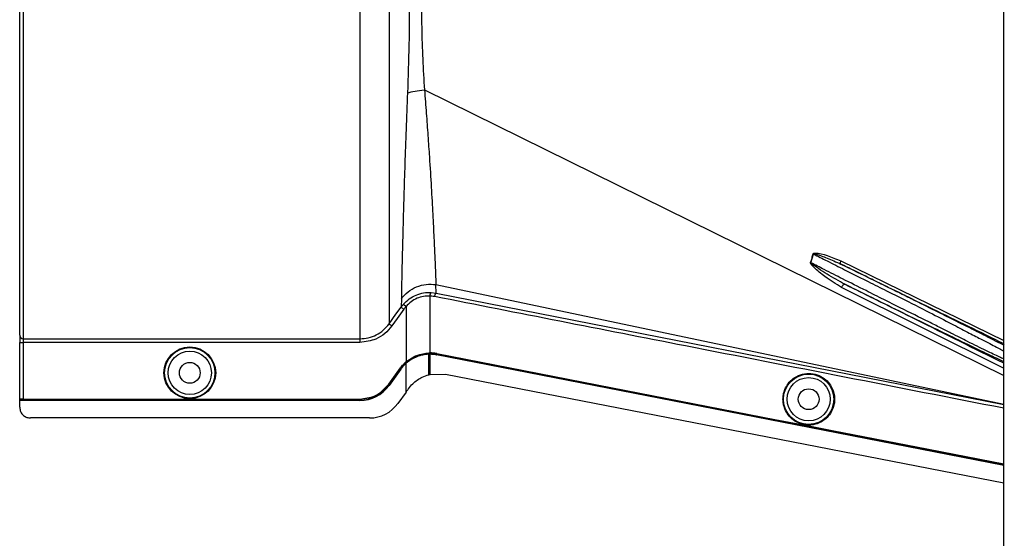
# Model space of a CAD drawing. Header units: inches. Extents: x -3977 to 448, y -4288 to 2176.
# Tile 159 of 206: x -3959 to -3822, y 1878 to 1950. Entities that reach past the tile are written whole.
import ezdxf

# ---------------------------------------------------------------- set-up
doc = ezdxf.new("R2010")
doc.units = ezdxf.units.IN
doc.header["$MEASUREMENT"] = 0

msp = doc.modelspace()

# ---------------------------------------------------------------- linework, layer by layer
at = {"color": 7, "linetype": 'Continuous', "lineweight": 25}
msp.add_line((-3822.013, 1738.624), (-3822.013, 2023.624), dxfattribs=at)
at = {"color": 2, "linetype": 'Continuous', "lineweight": 25}
for p, q in [((-3959.214, 1906.265), (-3959.214, 2001.032)), ((-3958.714, 2001.482), (-3958.714, 1905.766)), ((-3902.778, 1940.443), (-3822.013, 1900.662)), ((-3848.906, 1916.375), (-3848.542, 1917.58)), ((-3844.741, 1916.641), (-3822.013, 1905.551)), ((-3901.134, 1912.142), (-3901.185, 1913.326)), ((-3901.185, 1913.326), (-3822.013, 1896.672)), ((-3821.944, 1901.643), (-3844.61, 1912.936)), ((-3905.995, 1911.361), (-3906.038, 1910.19)), ((-3902.015, 1911.73), (-3902.015, 1903.803)), ((-3901.843, 1912.229), (-3901.134, 1912.142)), ((-3901.134, 1912.142), (-3822.013, 1896.63)), ((-3905.71, 1910.599), (-3905.337, 1910.267)), ((-3905.337, 1910.267), (-3905.337, 1902.563)), ((-3959.214, 1906.265), (-3959.214, 1905.267)), ((-3958.714, 1905.766), (-3911.776, 1905.766)), ((-3958.714, 1905.766), (-3958.714, 1905.267)), ((-3959.214, 1905.267), (-3958.714, 1905.267)), ((-3959.214, 1897.36), (-3959.214, 1905.267)), ((-3911.776, 1905.267), (-3958.714, 1905.267)), ((-3958.714, 1905.267), (-3958.714, 1897.369)), ((-3902.175, 1903.801), (-3902.173, 1903.757)), ((-3902.173, 1903.757), (-3902.173, 1903.638)), ((-3902.173, 1901.178), (-3902.173, 1903.607)), ((-3902.015, 1903.609), (-3902.015, 1901.148)), ((-3901.075, 1903.71), (-3901.083, 1903.666)), ((-3901.083, 1903.516), (-3901.077, 1903.547)), ((-3907.752, 1899.43), (-3906.111, 1901.712)), ((-3906.101, 1901.554), (-3907.742, 1899.273)), ((-3906.076, 1901.686), (-3907.717, 1899.405)), ((-3906.076, 1901.536), (-3907.717, 1899.255)), ((-3906.111, 1901.712), (-3906.076, 1901.686)), ((-3906.076, 1901.536), (-3906.101, 1901.554)), ((-3905.366, 1902.538), (-3905.337, 1902.505)), ((-3905.357, 1902.378), (-3905.337, 1902.355)), ((-3905.337, 1902.396), (-3905.337, 1902.505)), ((-3905.337, 1898.352), (-3905.337, 1902.355)), ((-3902.173, 1900.767), (-3902.173, 1901.178)), ((-3902.015, 1901.148), (-3902.015, 1900.806)), ((-3901.995, 1900.811), (-3899.865, 1900.841)), ((-3899.865, 1900.841), (-3822.013, 1885.691)), ((-3907.717, 1899.405), (-3907.752, 1899.43)), ((-3907.742, 1899.273), (-3907.717, 1899.255)), ((-3959.214, 1897.36), (-3959.214, 1897.325)), ((-3959.214, 1897.205), (-3959.214, 1897.325)), ((-3911.776, 1897.325), (-3959.214, 1897.325)), ((-3958.714, 1897.369), (-3911.776, 1897.369)), ((-3911.776, 1897.369), (-3911.776, 1897.325)), ((-3905.337, 1898.352), (-3906.476, 1896.769)), ((-3911.776, 1897.205), (-3959.214, 1897.205)), ((-3959.214, 1897.175), (-3959.214, 1897.205)), ((-3911.776, 1897.175), (-3959.214, 1897.175)), ((-3959.214, 1896.235), (-3959.214, 1897.175)), ((-3911.776, 1897.175), (-3911.776, 1897.205)), ((-3910.445, 1894.735), (-3957.714, 1894.735)), ((-3853.906, 1894.533), (-3853.914, 1894.49)), ((-3845.917, 1892.978), (-3845.925, 1892.935))]:
    msp.add_line(p, q, dxfattribs=at)
at = {"color": 2, "linetype": 'Continuous', "lineweight": 25, "flags": 128}
for points in [[(-3844.741, 1916.641), (-3844.769, 1916.562), (-3844.789, 1916.485), (-3844.801, 1916.413), (-3844.804, 1916.346), (-3844.798, 1916.289), (-3844.784, 1916.241), (-3844.762, 1916.205), (-3844.733, 1916.181)], [(-3844.61, 1912.936), (-3844.564, 1913.034), (-3844.511, 1913.128), (-3844.451, 1913.211), (-3844.387, 1913.281), (-3844.324, 1913.335), (-3844.263, 1913.368), (-3844.209, 1913.381), (-3844.162, 1913.372)], [(-3907.717, 1907.851), (-3906.762, 1909.181), (-3906.038, 1910.19)], [(-3905.632, 1909.898), (-3906.572, 1908.588), (-3907.311, 1907.559)], [(-3902.015, 1903.639), (-3902.104, 1903.638), (-3902.174, 1903.638)], [(-3902.174, 1903.638), (-3902.174, 1903.62), (-3902.173, 1903.607)], [(-3902.015, 1903.609), (-3902.015, 1903.626), (-3902.015, 1903.639)], [(-3901.083, 1903.666), (-3874.668, 1898.528), (-3853.914, 1894.49)], [(-3822.013, 1888.129), (-3866.268, 1896.744), (-3901.083, 1903.516)], [(-3822.013, 1888.161), (-3866.275, 1896.776), (-3901.077, 1903.547)], [(-3901.075, 1903.71), (-3874.66, 1898.572), (-3853.906, 1894.533)], [(-3901.995, 1900.811), (-3902.006, 1900.808), (-3902.015, 1900.806)], [(-3853.914, 1894.49), (-3849.441, 1893.619), (-3845.925, 1892.935)], [(-3853.906, 1894.533), (-3849.432, 1893.663), (-3845.917, 1892.978)], [(-3845.925, 1892.935), (-3832.518, 1890.325), (-3822.013, 1888.279)], [(-3845.917, 1892.978), (-3832.509, 1890.368), (-3822.013, 1888.324)]]:
    msp.add_lwpolyline(points, dxfattribs=at)
at = {"color": 2, "linetype": 'Continuous', "lineweight": 25}
for centre, radius in [((-3935.495, 1901.025), 3.605), ((-3935.495, 1901.025), 3.509), ((-3935.495, 1901.025), 3.012), ((-3935.495, 1901.025), 1.45), ((-3849.213, 1897.344), 3.509), ((-3849.213, 1897.344), 3.012), ((-3849.213, 1897.344), 1.45)]:
    msp.add_circle(centre, radius, dxfattribs=at)
for centre, radius, start, end in [((-3847.42, 1921.37), 3.952, 252.84395, 253.5205), ((-3847.831, 1919.034), 2.868, 247.2306, 247.97796), ((-3901.42, 1911.804), 0.599, 134.82521, 187.0422), ((-3958.714, 1906.265), 0.5, 180.05508, 270.05497), ((-3911.776, 1902.175), 4.969, 270, 324.26784), ((-3911.776, 1902.175), 5, 270, 324.26784), ((-3910.445, 1899.625), 4.89, 270, 324.26784)]:
    msp.add_arc(centre, radius, start, end, dxfattribs=at)
msp.add_ellipse((-3903.565, 1903.653), major_axis=(4.773, 0.033), ratio=0.0122176, start_param=5.008114, end_param=5.042953, dxfattribs=at)
for points in [[(-3911.776, 1953.624), (-3911.776, 1951.614), (-3911.776, 1947.595), (-3911.776, 1941.661), (-3911.776, 1935.916), (-3911.776, 1930.451), (-3911.776, 1925.351), (-3911.776, 1920.698), (-3911.776, 1916.564), (-3911.776, 1913.017), (-3911.776, 1910.107), (-3911.776, 1907.898), (-3911.776, 1906.358), (-3911.776, 1905.963), (-3911.776, 1905.766)], [(-3911.776, 1905.766), (-3911.776, 1905.755), (-3911.776, 1905.733), (-3911.776, 1905.616), (-3911.776, 1905.455), (-3911.776, 1905.33), (-3911.776, 1905.267)]]:
    msp.add_open_spline(points, degree=3, dxfattribs=at)
for points, knots in [([(-3907.717, 1953.624), (-3907.717, 1951.865), (-3907.717, 1948.273), (-3907.717, 1942.858), (-3907.717, 1937.418), (-3907.717, 1932.088), (-3907.717, 1927.013), (-3907.717, 1922.337), (-3907.717, 1918.19), (-3907.717, 1914.675), (-3907.717, 1911.858), (-3907.717, 1909.787), (-3907.717, 1908.393), (-3907.717, 1908.029), (-3907.717, 1907.851)], [0, 0, 0, 0, 0.0764204, 0.1560238, 0.2384089, 0.3230616, 0.4093667, 0.4966296, 0.584108, 0.6710485, 0.7567251, 0.840474, 0.9217211, 1, 1, 1, 1]), ([(-3904.88, 1953.624), (-3904.889, 1951.329), (-3904.909, 1946.737), (-3905.065, 1942.275), (-3905.143, 1940.044)], [0, 0, 0, 0, 0.4998677, 1, 1, 1, 1]), ([(-3903.212, 1953.624), (-3903.202, 1952.137), (-3903.184, 1949.16), (-3903.042, 1944.736), (-3902.867, 1941.876), (-3902.779, 1940.443)], [0, 0, 0, 0, 0.3326232, 0.6656434, 1, 1, 1, 1]), ([(-3905.143, 1940.044), (-3905.212, 1938.322), (-3905.351, 1934.886), (-3905.518, 1930.064), (-3905.656, 1925.608), (-3905.769, 1921.599), (-3905.86, 1918.107), (-3905.929, 1915.194), (-3905.981, 1912.849), (-3905.99, 1911.859), (-3905.995, 1911.361)], [0, 0, 0, 0, 0.1249785, 0.2494317, 0.3749119, 0.4994749, 0.6246067, 0.7497121, 0.8742813, 1, 1, 1, 1]), ([(-3905.143, 1940.044), (-3904.817, 1940.137), (-3904.164, 1940.324), (-3903.241, 1940.404), (-3902.779, 1940.443)], [0, 0, 0, 0, 0.5000218, 1, 1, 1, 1]), ([(-3902.778, 1940.444), (-3902.693, 1939.353), (-3902.524, 1937.186), (-3902.294, 1934.068), (-3902.057, 1930.581), (-3901.828, 1926.848), (-3901.621, 1923.057), (-3901.453, 1919.746), (-3901.324, 1916.975), (-3901.225, 1914.741), (-3901.198, 1913.799), (-3901.185, 1913.326)], [0, 0, 0, 0, 0.084405, 0.167683, 0.2508255, 0.3762115, 0.5005933, 0.6255551, 0.7504676, 0.8747621, 1, 1, 1, 1]), ([(-3848.941, 1916.389), (-3848.872, 1916.6), (-3848.742, 1916.998), (-3848.636, 1917.403), (-3848.586, 1917.593)], [0, 0, 0, 0, 0.5320089, 1, 1, 1, 1]), ([(-3848.586, 1917.593), (-3848.583, 1917.602), (-3848.577, 1917.621), (-3848.551, 1917.654), (-3848.466, 1917.704), (-3847.801, 1917.753), (-3846.526, 1917.373), (-3845.368, 1916.898), (-3844.741, 1916.641)], [0, 0, 0, 0, 0.0062895, 0.0128488, 0.0284102, 0.0757073, 0.4997845, 1, 1, 1, 1]), ([(-3848.542, 1917.58), (-3848.541, 1917.583), (-3848.54, 1917.588), (-3848.536, 1917.596), (-3848.529, 1917.602), (-3848.518, 1917.608), (-3848.501, 1917.613), (-3848.379, 1917.62), (-3848.181, 1917.56), (-3847.843, 1917.465), (-3847.34, 1917.29), (-3846.276, 1916.892), (-3845.372, 1916.476), (-3844.733, 1916.181)], [0, 0, 0, 0, 0.002002, 0.0039182, 0.0059178, 0.0081145, 0.0132777, 0.0194868, 0.0994036, 0.1644525, 0.2820291, 0.4928409, 1, 1, 1, 1]), ([(-3848.542, 1917.58), (-3847.912, 1917.263), (-3846.492, 1916.548), (-3844.039, 1915.315), (-3842.211, 1914.396), (-3841.213, 1913.894)], [0, 0, 0, 0, 0.26571856, 0.59905503, 1, 1, 1, 1]), ([(-3844.61, 1912.936), (-3845.397, 1913.416), (-3846.754, 1914.244), (-3848.144, 1915.374), (-3848.792, 1916.025), (-3848.928, 1916.248), (-3848.947, 1916.33), (-3848.947, 1916.366), (-3848.943, 1916.382), (-3848.941, 1916.389)], [0, 0, 0, 0, 0.49871053, 0.85962412, 0.95470066, 0.98237053, 0.99206952, 0.9961825, 1, 1, 1, 1]), ([(-3844.162, 1913.372), (-3844.996, 1913.827), (-3846.255, 1914.513), (-3847.642, 1915.407), (-3848.325, 1915.869), (-3848.655, 1916.109), (-3848.808, 1916.239), (-3848.876, 1916.305), (-3848.902, 1916.341), (-3848.907, 1916.359), (-3848.907, 1916.368), (-3848.907, 1916.373), (-3848.906, 1916.375)], [0, 0, 0, 0, 0.5009066, 0.755241, 0.8820707, 0.9446164, 0.9748532, 0.9894631, 0.9953788, 0.9977943, 0.9989073, 1, 1, 1, 1]), ([(-3841.213, 1912.475), (-3842.303, 1913.024), (-3844.268, 1914.013), (-3846.841, 1915.319), (-3848.286, 1916.058), (-3848.906, 1916.375)], [0, 0, 0, 0, 0.415954, 0.7493023, 1, 1, 1, 1]), ([(-3821.934, 1904.829), (-3822.172, 1904.952), (-3822.516, 1905.129), (-3822.984, 1905.368), (-3823.204, 1905.48), (-3823.31, 1905.534), (-3823.369, 1905.564), (-3823.637, 1905.701), (-3824.096, 1905.933), (-3824.716, 1906.247), (-3825.126, 1906.454), (-3825.341, 1906.562), (-3825.415, 1906.6), (-3825.444, 1906.615), (-3825.781, 1906.784), (-3826.607, 1907.2), (-3827.949, 1907.872), (-3829.496, 1908.646), (-3831.214, 1909.502), (-3833.031, 1910.405), (-3834.988, 1911.376), (-3836.776, 1912.261), (-3838.707, 1913.216), (-3840.732, 1914.214), (-3842.804, 1915.234), (-3844.145, 1915.893), (-3844.733, 1916.181)], [0, 0, 0, 0, 0.0612189, 0.0880704, 0.1005426, 0.1065388, 0.1094768, 0.1123746, 0.159691, 0.195523, 0.2196359, 0.2272587, 0.2299562, 0.2314913, 0.2319099, 0.2834138, 0.3575026, 0.4213474, 0.4874233, 0.5724059, 0.6379681, 0.7128717, 0.7733539, 0.8517162, 0.9349551, 1, 1, 1, 1]), ([(-3844.733, 1916.181), (-3840.478, 1914.108), (-3832.907, 1910.417), (-3825.331, 1906.724), (-3822.013, 1905.107)], [0, 0, 0, 0, 0.56194848, 1, 1, 1, 1]), ([(-3841.213, 1913.894), (-3840.365, 1913.468), (-3838.728, 1912.645), (-3835.723, 1911.148), (-3832.51, 1909.533), (-3829.433, 1907.935), (-3827.424, 1906.875), (-3826.125, 1906.21), (-3825.261, 1905.766), (-3823.989, 1905.111), (-3822.734, 1904.46), (-3822.203, 1904.168), (-3822.013, 1904.063)], [0, 0, 0, 0, 0.1017255, 0.1964396, 0.3646609, 0.5050091, 0.6175958, 0.6698671, 0.7212359, 0.7717327, 0.9180818, 1, 1, 1, 1]), ([(-3905.995, 1911.361), (-3905.705, 1911.696), (-3905.112, 1912.377), (-3903.898, 1913.054), (-3902.55, 1913.424), (-3901.634, 1913.359), (-3901.185, 1913.326)], [0, 0, 0, 0, 0.2452308, 0.5, 0.7547692, 1, 1, 1, 1]), ([(-3844.162, 1913.372), (-3842.813, 1912.707), (-3840.115, 1911.376), (-3836.081, 1909.396), (-3832.224, 1907.51), (-3828.611, 1905.752), (-3825.469, 1904.235), (-3823.13, 1903.116), (-3822.333, 1902.748), (-3822.013, 1902.6)], [0, 0, 0, 0, 0.1470691, 0.2942244, 0.4413249, 0.5884811, 0.7425096, 0.8965522, 1, 1, 1, 1]), ([(-3822.013, 1902.35), (-3826.071, 1904.37), (-3833.455, 1908.044), (-3840.837, 1911.718), (-3844.162, 1913.372)], [0, 0, 0, 0, 0.5496523, 1, 1, 1, 1]), ([(-3822.013, 1902.938), (-3822.206, 1903.03), (-3822.741, 1903.283), (-3824.449, 1904.11), (-3826.433, 1905.074), (-3828.159, 1905.939), (-3829.404, 1906.573), (-3830.853, 1907.307), (-3833.159, 1908.468), (-3835.826, 1909.792), (-3838.785, 1911.257), (-3840.386, 1912.06), (-3841.213, 1912.475)], [0, 0, 0, 0, 0.0828469, 0.2288803, 0.3818909, 0.4370696, 0.498517, 0.5662656, 0.6403395, 0.8073374, 0.9004804, 1, 1, 1, 1]), ([(-3905.71, 1910.599), (-3905.449, 1910.858), (-3904.926, 1911.375), (-3903.952, 1911.898), (-3902.904, 1912.216), (-3902.197, 1912.224), (-3901.843, 1912.229)], [0, 0, 0, 0, 0.2504497, 0.501026, 0.7504119, 1, 1, 1, 1]), ([(-3902.015, 1911.73), (-3902.318, 1911.727), (-3902.925, 1911.721), (-3903.829, 1911.436), (-3904.668, 1910.963), (-3905.114, 1910.5), (-3905.337, 1910.267)], [0, 0, 0, 0, 0.24809771, 0.49645367, 0.74735706, 1, 1, 1, 1]), ([(-3901.377, 1911.651), (-3901.496, 1911.672), (-3901.707, 1911.709), (-3901.921, 1911.724), (-3902.015, 1911.73)], [0, 0, 0, 0, 0.5599329, 1, 1, 1, 1]), ([(-3901.134, 1912.142), (-3901.155, 1912.135), (-3901.187, 1912.124), (-3901.235, 1912.062), (-3901.271, 1911.998), (-3901.305, 1911.92), (-3901.344, 1911.806), (-3901.364, 1911.712), (-3901.377, 1911.651)], [0, 0, 0, 0, 0.2396351, 0.3684751, 0.5, 0.6315249, 0.7603649, 1, 1, 1, 1]), ([(-3822.013, 1896.09), (-3836.808, 1898.982), (-3863.266, 1904.154), (-3889.718, 1909.357), (-3901.377, 1911.651)], [0, 0, 0, 0, 0.5592139, 1, 1, 1, 1]), ([(-3906.038, 1910.19), (-3905.98, 1910.268), (-3905.876, 1910.409), (-3905.761, 1910.541), (-3905.71, 1910.599)], [0, 0, 0, 0, 0.5598158, 1, 1, 1, 1]), ([(-3906.038, 1910.19), (-3906.031, 1910.184), (-3906.015, 1910.173), (-3905.92, 1910.105), (-3905.786, 1910.009), (-3905.682, 1909.934), (-3905.632, 1909.898)], [0, 0, 0, 0, 0.24061816, 0.5, 0.75938184, 1, 1, 1, 1]), ([(-3905.337, 1910.267), (-3905.395, 1910.2), (-3905.498, 1910.081), (-3905.591, 1909.954), (-3905.632, 1909.898)], [0, 0, 0, 0, 0.55995964, 1, 1, 1, 1]), ([(-3911.776, 1905.766), (-3911.382, 1905.793), (-3910.592, 1905.847), (-3909.478, 1906.28), (-3908.475, 1906.934), (-3907.97, 1907.545), (-3907.717, 1907.851)], [0, 0, 0, 0, 0.2494565, 0.4996464, 0.7495448, 1, 1, 1, 1]), ([(-3907.311, 1907.559), (-3907.626, 1907.187), (-3908.255, 1906.444), (-3909.764, 1905.512), (-3911.013, 1905.36), (-3911.776, 1905.267)], [0, 0, 0, 0, 0.2811141, 0.5612729, 1, 1, 1, 1]), ([(-3907.717, 1907.851), (-3907.71, 1907.845), (-3907.695, 1907.835), (-3907.6, 1907.766), (-3907.465, 1907.67), (-3907.361, 1907.595), (-3907.311, 1907.559)], [0, 0, 0, 0, 0.2405936, 0.4999997, 0.7594059, 1, 1, 1, 1]), ([(-3959.214, 1905.599), (-3959.214, 1905.587), (-3959.214, 1905.566), (-3959.214, 1905.416), (-3959.214, 1905.352)], [0, 0, 0, 0, 0.5708247, 1, 1, 1, 1]), ([(-3905.337, 1902.563), (-3904.854, 1902.909), (-3903.889, 1903.601), (-3902.746, 1903.734), (-3902.175, 1903.801)], [0, 0, 0, 0, 0.500053, 1, 1, 1, 1]), ([(-3905.337, 1902.505), (-3904.791, 1902.892), (-3903.816, 1903.583), (-3902.676, 1903.704), (-3902.173, 1903.757)], [0, 0, 0, 0, 0.5591099, 1, 1, 1, 1]), ([(-3902.173, 1903.607), (-3902.455, 1903.585), (-3903.019, 1903.541), (-3903.854, 1903.284), (-3904.648, 1902.904), (-3905.108, 1902.538), (-3905.337, 1902.355)], [0, 0, 0, 0, 0.2500257, 0.5001914, 0.7501772, 1, 1, 1, 1]), ([(-3902.175, 1903.801), (-3902.145, 1903.802), (-3902.091, 1903.803), (-3902.038, 1903.803), (-3902.015, 1903.803)], [0, 0, 0, 0, 0.56004574, 1, 1, 1, 1]), ([(-3901.083, 1903.666), (-3901.285, 1903.699), (-3901.647, 1903.758), (-3902.012, 1903.757), (-3902.173, 1903.757)], [0, 0, 0, 0, 0.5600744, 1, 1, 1, 1]), ([(-3901.075, 1903.71), (-3901.249, 1903.739), (-3901.561, 1903.791), (-3901.876, 1903.799), (-3902.015, 1903.803)], [0, 0, 0, 0, 0.5599497, 1, 1, 1, 1]), ([(-3901.077, 1903.547), (-3901.251, 1903.576), (-3901.562, 1903.628), (-3901.876, 1903.636), (-3902.015, 1903.639)], [0, 0, 0, 0, 0.5600516, 1, 1, 1, 1]), ([(-3901.083, 1903.516), (-3901.256, 1903.545), (-3901.565, 1903.597), (-3901.877, 1903.605), (-3902.015, 1903.609)], [0, 0, 0, 0, 0.5598333, 1, 1, 1, 1]), ([(-3906.111, 1901.712), (-3905.985, 1901.877), (-3905.758, 1902.172), (-3905.486, 1902.426), (-3905.366, 1902.538)], [0, 0, 0, 0, 0.5598224, 1, 1, 1, 1]), ([(-3906.101, 1901.554), (-3905.974, 1901.719), (-3905.748, 1902.013), (-3905.477, 1902.266), (-3905.357, 1902.378)], [0, 0, 0, 0, 0.5599986, 1, 1, 1, 1]), ([(-3905.337, 1902.505), (-3905.487, 1902.363), (-3905.755, 1902.11), (-3905.978, 1901.815), (-3906.076, 1901.686)], [0, 0, 0, 0, 0.559818, 1, 1, 1, 1]), ([(-3905.337, 1902.355), (-3905.487, 1902.213), (-3905.755, 1901.959), (-3905.978, 1901.665), (-3906.076, 1901.536)], [0, 0, 0, 0, 0.5600005, 1, 1, 1, 1]), ([(-3905.366, 1902.538), (-3905.361, 1902.542), (-3905.351, 1902.551), (-3905.341, 1902.559), (-3905.337, 1902.563)], [0, 0, 0, 0, 0.5601198, 1, 1, 1, 1]), ([(-3905.357, 1902.378), (-3905.354, 1902.381), (-3905.347, 1902.387), (-3905.34, 1902.393), (-3905.337, 1902.396)], [0, 0, 0, 0, 0.56, 1, 1, 1, 1]), ([(-3905.006, 1898.813), (-3904.816, 1899.049), (-3904.285, 1899.709), (-3903.289, 1900.401), (-3902.481, 1900.666), (-3902.173, 1900.767)], [0, 0, 0, 0, 0.2563458, 0.7166755, 1, 1, 1, 1]), ([(-3902.151, 1900.772), (-3902.155, 1900.771), (-3902.163, 1900.769), (-3902.17, 1900.767), (-3902.173, 1900.767)], [0, 0, 0, 0, 0.5600046, 1, 1, 1, 1]), ([(-3902.151, 1900.772), (-3902.126, 1900.779), (-3902.08, 1900.79), (-3902.035, 1900.801), (-3902.015, 1900.806)], [0, 0, 0, 0, 0.5599989, 1, 1, 1, 1]), ([(-3852.796, 1897.344), (-3852.785, 1897.562), (-3852.76, 1898.038), (-3852.529, 1898.785), (-3852.081, 1899.571), (-3851.352, 1900.297), (-3850.357, 1900.821), (-3849.192, 1901.014), (-3848.027, 1900.821), (-3847.032, 1900.297), (-3846.303, 1899.571), (-3845.855, 1898.785), (-3845.625, 1898.038), (-3845.599, 1897.562), (-3845.588, 1897.344)], [0, 0, 0, 0, 0.05630938, 0.12283496, 0.200993, 0.29132358, 0.3924071, 0.5, 0.6075929, 0.70867642, 0.799007, 0.87716504, 0.94369062, 1, 1, 1, 1]), ([(-3911.776, 1897.369), (-3911.344, 1897.403), (-3910.468, 1897.472), (-3908.992, 1898.085), (-3908.22, 1898.923), (-3907.752, 1899.43)], [0, 0, 0, 0, 0.2775345, 0.5620489, 1, 1, 1, 1]), ([(-3907.717, 1899.405), (-3908, 1899.071), (-3908.572, 1898.395), (-3909.943, 1897.547), (-3911.084, 1897.409), (-3911.776, 1897.325)], [0, 0, 0, 0, 0.2774863, 0.5619954, 1, 1, 1, 1]), ([(-3905.264, 1898.454), (-3905.216, 1898.521), (-3905.13, 1898.641), (-3905.043, 1898.76), (-3905.006, 1898.813)], [0, 0, 0, 0, 0.5599992, 1, 1, 1, 1]), ([(-3958.714, 1897.369), (-3958.785, 1897.368), (-3958.932, 1897.368), (-3959.1, 1897.366), (-3959.198, 1897.363), (-3959.209, 1897.361), (-3959.214, 1897.36)], [0, 0, 0, 0, 0.2702426, 0.562405, 0.7897212, 1, 1, 1, 1]), ([(-3905.337, 1898.352), (-3905.323, 1898.371), (-3905.299, 1898.405), (-3905.275, 1898.439), (-3905.264, 1898.454)], [0, 0, 0, 0, 0.56, 1, 1, 1, 1]), ([(-3845.588, 1897.344), (-3845.599, 1897.126), (-3845.625, 1896.651), (-3845.855, 1895.903), (-3846.303, 1895.117), (-3847.032, 1894.392), (-3848.027, 1893.867), (-3849.192, 1893.674), (-3850.357, 1893.867), (-3851.352, 1894.392), (-3852.081, 1895.117), (-3852.529, 1895.903), (-3852.76, 1896.651), (-3852.785, 1897.126), (-3852.796, 1897.344)], [0, 0, 0, 0, 0.0563094, 0.122835, 0.200993, 0.2913236, 0.3924071, 0.5, 0.6075929, 0.7086764, 0.799007, 0.877165, 0.9436906, 1, 1, 1, 1]), ([(-3959.214, 1896.235), (-3959.187, 1896.023), (-3959.132, 1895.58), (-3958.727, 1895.077), (-3958.222, 1894.784), (-3957.879, 1894.751), (-3957.714, 1894.735)], [0, 0, 0, 0, 0.27028, 0.5624538, 0.7897516, 1, 1, 1, 1])]:
    msp.add_open_spline(points, degree=3, knots=knots, dxfattribs=at)

doc.saveas('drawing.dxf')
